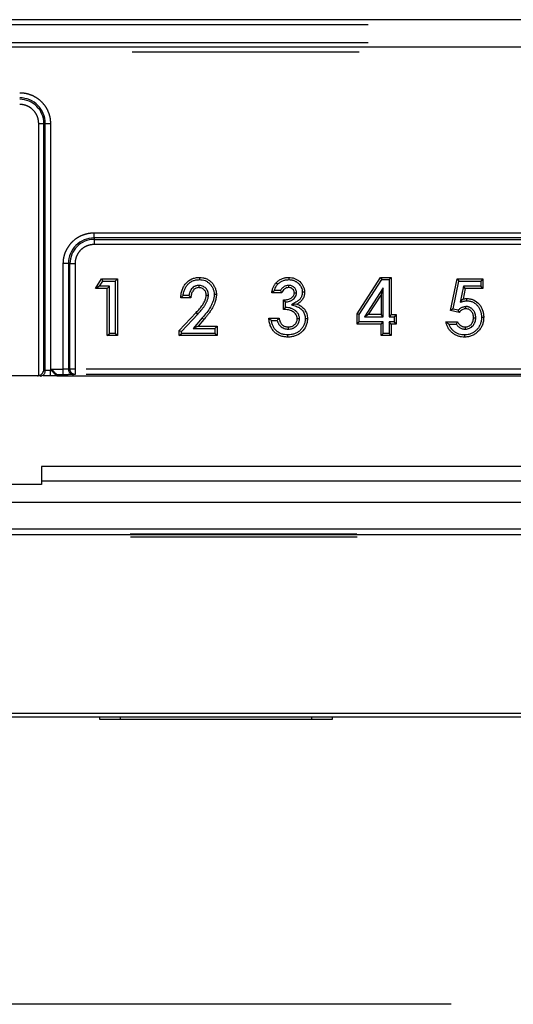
# Model space of a CAD drawing. Extents: x 89 to 295, y 55 to 285.
# Tile 17 of 27: x 198.73 to 201.5, y 164.87 to 170.38. Entities that reach past the tile are written whole.
import ezdxf

# ---------------------------------------------------------------- set-up
doc = ezdxf.new("R2010")
doc.units = 0
doc.linetypes.add('PHANTOM', pattern=[12.7, 6.35, -1.27, 1.27, -1.27, 1.27, -1.27])
doc.layers.get('0').update_dxf_attribs({"linetype": 'CONTINUOUS'})

msp = doc.modelspace()

# ---------------------------------------------------------------- linework, layer by layer
at = {"color": 7, "linetype": 'Continuous'}
for p, q in [((216.3979, 170.3837), (169.5979, 170.3837)), ((199.1586, 168.8803), (199.1926, 168.9332)), ((199.1926, 168.9332), (199.1993, 168.9209)), ((199.1926, 168.9332), (199.2807, 168.9332)), ((199.2807, 168.9332), (199.2683, 168.9209)), ((199.2807, 168.9332), (199.2807, 168.6157)), ((199.7398, 168.9414), (199.7397, 168.929)), ((200.6222, 168.7386), (200.7541, 168.9414)), ((200.6345, 168.7349), (200.7608, 168.929)), ((200.7541, 168.9414), (200.7608, 168.929)), ((200.7541, 168.9414), (200.8135, 168.9414)), ((200.7608, 168.929), (200.8012, 168.929)), ((200.8135, 168.9414), (200.8012, 168.929)), ((200.8012, 168.929), (200.8012, 168.7214)), ((200.8135, 168.9414), (200.8135, 168.7338)), ((201.1453, 168.7571), (201.1826, 168.9332)), ((201.1826, 168.9332), (201.1926, 168.9209)), ((201.1826, 168.9332), (201.3272, 168.9332)), ((201.3272, 168.9332), (201.3148, 168.9209)), ((201.3272, 168.9332), (201.3272, 168.8803)), ((199.1812, 168.8927), (199.1586, 168.8803)), ((199.2237, 168.8803), (199.1586, 168.8803)), ((199.1812, 168.8927), (199.1993, 168.9209)), ((199.236, 168.8927), (199.1812, 168.8927)), ((199.1993, 168.9209), (199.2683, 168.9209)), ((199.2237, 168.8803), (199.236, 168.8927)), ((199.2237, 168.6157), (199.2237, 168.8803)), ((199.236, 168.6281), (199.236, 168.8927)), ((199.2683, 168.9209), (199.2683, 168.6281)), ((199.7366, 168.8968), (199.7365, 168.8844)), ((200.1938, 168.8682), (200.16, 168.8682)), ((200.1695, 168.9119), (200.1785, 168.9034)), ((200.2392, 168.8968), (200.2393, 168.8844)), ((200.7689, 168.8835), (200.6635, 168.7214)), ((200.7565, 168.8419), (200.7689, 168.8835)), ((200.7689, 168.7214), (200.7689, 168.8835)), ((201.1599, 168.7664), (201.1926, 168.9209)), ((201.1926, 168.9209), (201.3148, 168.9209)), ((201.2177, 168.8927), (201.1992, 168.803)), ((201.2278, 168.8803), (201.2154, 168.8203)), ((201.3148, 168.8927), (201.2177, 168.8927)), ((201.2278, 168.8803), (201.2177, 168.8927)), ((201.3272, 168.8803), (201.2278, 168.8803)), ((201.3148, 168.9209), (201.3148, 168.8927)), ((201.3272, 168.8803), (201.3148, 168.8927)), ((199.6926, 168.8274), (199.6356, 168.8274)), ((199.6812, 168.8398), (199.6489, 168.8398)), ((199.835, 168.8462), (199.8227, 168.8461)), ((200.2022, 168.8559), (200.1452, 168.8559)), ((200.2103, 168.7623), (200.2103, 168.8152)), ((200.2103, 168.8152), (200.2226, 168.804)), ((200.2714, 168.8545), (200.2837, 168.8546)), ((200.3283, 168.8581), (200.316, 168.8582)), ((200.6862, 168.7338), (200.7565, 168.8419)), ((200.7565, 168.8419), (200.7565, 168.7338)), ((201.235, 168.8233), (201.235, 168.811)), ((200.2226, 168.7741), (200.2226, 168.804)), ((200.2859, 168.7916), (200.2553, 168.7886)), ((201.1599, 168.7664), (201.1453, 168.7571)), ((201.1932, 168.7461), (201.1453, 168.7571)), ((201.1599, 168.7664), (201.1892, 168.7597)), ((201.1932, 168.7461), (201.1892, 168.7597)), ((199.6274, 168.6446), (199.7214, 168.7447)), ((199.6398, 168.6397), (199.7305, 168.7362)), ((199.7561, 168.7147), (199.7051, 168.6563)), ((199.7654, 168.7066), (199.7323, 168.6687)), ((200.1289, 168.7134), (200.1859, 168.7134)), ((200.1425, 168.7011), (200.1758, 168.7011)), ((200.3446, 168.7104), (200.3323, 168.7104)), ((200.6345, 168.7349), (200.6222, 168.7386)), ((200.6222, 168.6809), (200.6222, 168.7386)), ((200.6345, 168.6932), (200.6345, 168.7349)), ((200.6862, 168.7338), (200.6635, 168.7214)), ((200.6635, 168.7214), (200.7689, 168.7214)), ((200.7565, 168.7338), (200.6862, 168.7338)), ((200.7689, 168.7214), (200.7565, 168.7338)), ((200.8135, 168.7338), (200.8012, 168.7214)), ((200.8012, 168.7214), (200.8297, 168.7214)), ((200.8135, 168.7338), (200.842, 168.7338)), ((200.842, 168.7338), (200.8297, 168.7214)), ((200.8297, 168.7214), (200.8297, 168.6932)), ((200.842, 168.7338), (200.842, 168.6809)), ((201.3312, 168.7181), (201.3189, 168.7181)), ((199.7323, 168.6687), (199.7051, 168.6563)), ((199.7051, 168.6563), (199.8268, 168.6563)), ((199.7323, 168.6687), (199.8391, 168.6687)), ((199.8391, 168.6687), (199.8268, 168.6563)), ((199.8268, 168.6563), (199.8268, 168.6281)), ((199.8391, 168.6687), (199.8391, 168.6157)), ((200.6222, 168.6809), (200.6345, 168.6932)), ((200.7565, 168.6809), (200.6222, 168.6809)), ((200.7689, 168.6932), (200.6345, 168.6932)), ((200.7565, 168.6809), (200.7689, 168.6932)), ((200.7565, 168.6157), (200.7565, 168.6809)), ((200.7689, 168.6281), (200.7689, 168.6932)), ((200.8135, 168.6809), (200.8012, 168.6932)), ((200.8012, 168.6932), (200.8012, 168.6281)), ((200.8297, 168.6932), (200.8012, 168.6932)), ((200.8135, 168.6809), (200.8135, 168.6157)), ((200.842, 168.6809), (200.8135, 168.6809)), ((200.842, 168.6809), (200.8297, 168.6932)), ((201.1196, 168.6931), (201.1847, 168.6931)), ((201.136, 168.6807), (201.1775, 168.6807)), ((199.2237, 168.6157), (199.236, 168.6281)), ((199.2807, 168.6157), (199.2237, 168.6157)), ((199.2683, 168.6281), (199.236, 168.6281)), ((199.2807, 168.6157), (199.2683, 168.6281)), ((199.6274, 168.6446), (199.6398, 168.6397)), ((199.6274, 168.6157), (199.6274, 168.6446)), ((199.6274, 168.6157), (199.6398, 168.6281)), ((199.8391, 168.6157), (199.6274, 168.6157)), ((199.6398, 168.6281), (199.6398, 168.6397)), ((199.8268, 168.6281), (199.6398, 168.6281)), ((199.8391, 168.6157), (199.8268, 168.6281)), ((200.2345, 168.6076), (200.2345, 168.62)), ((200.7565, 168.6157), (200.7689, 168.6281)), ((200.8135, 168.6157), (200.7565, 168.6157)), ((200.8012, 168.6281), (200.7689, 168.6281)), ((200.8135, 168.6157), (200.8012, 168.6281)), ((201.2251, 168.6076), (201.2251, 168.62)), ((198.8368, 168.3904), (197.2515, 168.3904)), ((198.833, 168.39), (197.2553, 168.39)), ((198.849, 168.39), (198.833, 168.39)), ((198.942, 168.39), (198.9064, 168.39)), ((198.942, 168.3973), (198.942, 168.3973)), ((198.942, 168.3973), (198.942, 168.39)), ((198.942, 168.39), (208.2541, 168.39)), ((208.1951, 167.883), (198.8568, 167.883)), ((198.8568, 167.783), (197.3568, 167.783)), ((198.8568, 167.803), (198.8568, 167.783)), ((208.1951, 167.683), (197.2868, 167.683)), ((197.1241, 166.503), (213.4142, 166.503)), ((196.9842, 166.483), (213.5455, 166.483)), ((199.1835, 166.4679), (199.1835, 166.483)), ((200.4835, 166.4679), (199.1835, 166.4679)), ((199.2985, 166.4679), (199.2985, 166.483)), ((200.3685, 166.4679), (200.3685, 166.483)), ((200.4835, 166.483), (200.4835, 166.4679))]:
    msp.add_line(p, q, dxfattribs=at)
at = {"color": 58, "linetype": 'PHANTOM'}
for p, q in [((213.3844, 170.3545), (196.9842, 170.3545)), ((213.3844, 170.2545), (196.9842, 170.2545)), ((197.1624, 170.2323), (208.2534, 170.2323)), ((208.2534, 170.2023), (197.1624, 170.2023)), ((198.8406, 168.3913), (198.8406, 169.803)), ((198.8406, 169.803), (198.8693, 169.803)), ((198.8693, 168.42), (198.8693, 169.803)), ((198.8777, 169.803), (198.8693, 169.803)), ((198.8777, 168.42), (198.8777, 169.803)), ((198.8777, 169.803), (198.9064, 169.803)), ((198.9064, 169.803), (198.9064, 168.42)), ((199.1505, 169.1625), (199.1505, 169.1912)), ((199.1505, 169.1912), (205.3505, 169.1912)), ((199.1505, 169.1625), (199.1505, 169.1541)), ((205.3505, 169.1625), (199.1505, 169.1625)), ((199.1505, 169.1541), (199.1505, 169.1254)), ((199.1505, 169.1541), (205.3505, 169.1541)), ((205.3505, 169.1254), (199.1505, 169.1254)), ((199.007, 169.019), (198.9783, 169.019)), ((198.9783, 168.4273), (198.9783, 169.019)), ((199.007, 169.019), (199.007, 168.428)), ((199.007, 169.019), (199.0154, 169.019)), ((199.0154, 168.4285), (199.0154, 169.019)), ((199.0154, 169.019), (199.0441, 169.019)), ((199.0441, 169.019), (199.0441, 168.4285)), ((199.7654, 168.7066), (199.7561, 168.7147)), ((198.912, 168.4273), (198.9783, 168.4273)), ((198.912, 168.42), (198.912, 168.4273)), ((198.9783, 168.3973), (198.9783, 168.4273)), ((199.0154, 168.4285), (199.007, 168.428)), ((199.0441, 168.4285), (199.0154, 168.4285)), ((205.4569, 168.4285), (199.0441, 168.4285)), ((199.0441, 168.4285), (199.0441, 168.3985)), ((198.8693, 168.42), (198.8777, 168.42)), ((198.9064, 168.42), (198.8777, 168.42)), ((198.9064, 168.39), (198.9064, 168.42)), ((198.912, 168.42), (198.9064, 168.42)), ((198.9783, 168.3973), (198.942, 168.3973)), ((199.0441, 168.3985), (199.0357, 168.398)), ((205.4569, 168.3985), (199.0441, 168.3985)), ((198.8568, 167.803), (208.1951, 167.803)), ((208.2437, 167.4888), (197.134, 167.4888)), ((197.1349, 167.5038), (208.2431, 167.5038)), ((197.1363, 167.5351), (208.2414, 167.5351)), ((208.2418, 167.5051), (197.1363, 167.5051)), ((213.8494, 164.8742), (196.7589, 164.8742))]:
    msp.add_line(p, q, dxfattribs=at)
at = {"color": 7, "linetype": 'Continuous', "flags": 128}
for points in [[(200.2397, 168.9414), (200.2397, 168.9352), (200.2397, 168.929)], [(199.7781, 168.8422), (199.7842, 168.8421), (199.7904, 168.8421)], [(201.2742, 168.7161), (201.2804, 168.7161), (201.2866, 168.7161)], [(200.2376, 168.6646), (200.2376, 168.6584), (200.2375, 168.6522)], [(201.2283, 168.6646), (201.2283, 168.6584), (201.2283, 168.6522)]]:
    msp.add_lwpolyline(points, dxfattribs=at)
at = {"color": 58, "linetype": 'PHANTOM', "flags": 128}
msp.add_lwpolyline([(199.7214, 168.7447), (199.726, 168.7405), (199.7305, 168.7362)], dxfattribs=at)
at = {"color": 58, "linetype": 'PHANTOM'}
for centre, radius, start, end in [((198.7342, 169.803), 0.1435, 0, 90), ((198.7342, 169.803), 0.1351, 0, 90), ((199.1505, 169.019), 0.1435, 90, 180), ((199.1505, 169.019), 0.1351, 90, 180), ((199.0366, 168.4276), 0.0295, 179.0938, 268.3548), ((198.8483, 168.4193), 0.0294, 271.3069, 1.2516)]:
    msp.add_arc(centre, radius, start, end, dxfattribs=at)
for points, knots in [([(198.7342, 169.9752), (198.7385, 169.9751), (198.7472, 169.9749), (198.7601, 169.9734), (198.7728, 169.971), (198.7853, 169.9676), (198.8045, 169.9608), (198.8294, 169.948), (198.8567, 169.9256), (198.8791, 169.8983), (198.8933, 169.8708), (198.9014, 169.846), (198.9056, 169.8247), (198.9061, 169.8103), (198.9064, 169.803)], [0, 0, 0, 0, 0.048282, 0.096166, 0.143927, 0.191842, 0.240186, 0.370018, 0.500048, 0.629881, 0.759911, 0.840112, 0.919714, 1, 1, 1, 1]), ([(198.8406, 169.803), (198.8405, 169.8064), (198.8403, 169.8131), (198.8388, 169.823), (198.8365, 169.8327), (198.832, 169.8459), (198.8238, 169.8619), (198.8099, 169.8788), (198.793, 169.8926), (198.7741, 169.9023), (198.7542, 169.9084), (198.7409, 169.9091), (198.7342, 169.9094)], [0, 0, 0, 0, 0.060263, 0.120026, 0.179828, 0.240208, 0.370009, 0.500131, 0.629931, 0.760053, 0.879948, 1, 1, 1, 1]), ([(198.9783, 169.019), (198.9784, 169.0234), (198.9786, 169.032), (198.9801, 169.0449), (198.9825, 169.0576), (198.9859, 169.0702), (198.9927, 169.0894), (199.0055, 169.1143), (199.0279, 169.1416), (199.0553, 169.164), (199.0827, 169.1782), (199.1076, 169.1862), (199.1289, 169.1905), (199.1433, 169.191), (199.1505, 169.1912)], [0, 0, 0, 0, 0.048282, 0.096166, 0.143927, 0.191842, 0.240186, 0.370018, 0.500048, 0.629881, 0.759911, 0.840112, 0.919714, 1, 1, 1, 1]), ([(199.1505, 169.1254), (199.1472, 169.1253), (199.1405, 169.1251), (199.1306, 169.1237), (199.1208, 169.1214), (199.1076, 169.1168), (199.0917, 169.1086), (199.0748, 169.0948), (199.0609, 169.0779), (199.0512, 169.059), (199.0452, 169.0391), (199.0445, 169.0257), (199.0441, 169.019)], [0, 0, 0, 0, 0.060263, 0.120026, 0.179828, 0.240208, 0.370009, 0.500131, 0.629931, 0.760053, 0.879948, 1, 1, 1, 1]), ([(199.007, 168.428), (199.0051, 168.4278), (199.0013, 168.4276), (198.991, 168.4274), (198.9847, 168.4273), (198.9783, 168.4273)], [0, 0, 0, 0, 0.5, 0.5, 1, 1, 1, 1]), ([(199.0441, 168.3985), (199.0366, 168.3986), (199.0292, 168.4018), (199.0186, 168.4129), (199.0155, 168.4207), (199.0154, 168.4285)], [0, 0, 0, 0, 0.5, 0.5, 1, 1, 1, 1]), ([(199.0357, 168.398), (199.0349, 168.398), (199.0332, 168.3979), (199.0296, 168.3978), (199.0252, 168.3977), (199.02, 168.3976), (199.0136, 168.3975), (199.0059, 168.3974), (198.9969, 168.3973), (198.9877, 168.3973), (198.9814, 168.3973), (198.9783, 168.3973)], [0, 0, 0, 0, 0.101222, 0.200196, 0.298575, 0.398041, 0.500223, 0.626939, 0.756595, 0.877581, 1, 1, 1, 1])]:
    msp.add_open_spline(points, degree=3, knots=knots, dxfattribs=at)
at = {"color": 7, "linetype": 'Continuous'}
for points, knots in [([(199.6356, 168.8274), (199.6358, 168.8314), (199.6363, 168.8386), (199.6377, 168.8494), (199.6398, 168.8596), (199.6436, 168.8737), (199.6506, 168.8902), (199.6669, 168.9139), (199.6905, 168.932), (199.7147, 168.9391), (199.729, 168.9412), (199.7362, 168.9413), (199.7398, 168.9414)], [0, 0, 0, 0, 0.069564, 0.125308, 0.190249, 0.250649, 0.378175, 0.500997, 0.749573, 0.874673, 0.937335, 1, 1, 1, 1]), ([(199.6489, 168.8398), (199.6492, 168.8421), (199.6495, 168.8445), (199.6505, 168.8501), (199.6511, 168.8535), (199.6526, 168.8599), (199.6535, 168.863), (199.6564, 168.8723), (199.659, 168.8783), (199.665, 168.8895), (199.6686, 168.8947), (199.6769, 168.9043), (199.6816, 168.9088), (199.689, 168.9144), (199.6915, 168.9161), (199.6969, 168.9192), (199.6997, 168.9206), (199.7055, 168.9231), (199.7084, 168.9242), (199.7143, 168.926), (199.7174, 168.9267), (199.7238, 168.9279), (199.7269, 168.9284), (199.733, 168.9289), (199.7362, 168.929), (199.7397, 168.929)], [0.079761, 0.079761, 0.079761, 0.079761, 0.125, 0.125, 0.1875, 0.1875, 0.25, 0.25, 0.375, 0.375, 0.5, 0.5, 0.625, 0.625, 0.6875, 0.6875, 0.75, 0.75, 0.8125, 0.8125, 0.875, 0.875, 0.9375, 0.9375, 0.9982045, 0.9982045, 0.9982045, 0.9982045]), ([(199.7397, 168.929), (199.7459, 168.9288), (199.7511, 168.9286), (199.7617, 168.9268), (199.767, 168.9254), (199.777, 168.9214), (199.7817, 168.9189), (199.7906, 168.9129), (199.7948, 168.9094), (199.8021, 168.9018), (199.8054, 168.8974), (199.8114, 168.888), (199.8141, 168.883), (199.8172, 168.8754), (199.8181, 168.8729), (199.8198, 168.8676), (199.8205, 168.8648), (199.8222, 168.857), (199.8225, 168.8524), (199.8227, 168.8461)], [0.002027, 0.002027, 0.002027, 0.002027, 0.125, 0.125, 0.25, 0.25, 0.375, 0.375, 0.5, 0.5, 0.625, 0.625, 0.75, 0.75, 0.8125, 0.8125, 0.875, 0.875, 0.9977487, 0.9977487, 0.9977487, 0.9977487]), ([(199.7398, 168.9414), (199.746, 168.9411), (199.7585, 168.9406), (199.7767, 168.9355), (199.7935, 168.9268), (199.8079, 168.9146), (199.8193, 168.8996), (199.8266, 168.8857), (199.8309, 168.8739), (199.8332, 168.8652), (199.8346, 168.8559), (199.8349, 168.8497), (199.835, 168.8462)], [0, 0, 0, 0, 0.124993, 0.249959, 0.374957, 0.499883, 0.624832, 0.749842, 0.811963, 0.874988, 0.929965, 1, 1, 1, 1]), ([(200.1695, 168.9119), (200.1718, 168.9142), (200.1764, 168.9188), (200.1867, 168.9269), (200.2011, 168.9348), (200.2166, 168.9394), (200.2296, 168.941), (200.2361, 168.9413), (200.2397, 168.9414)], [0, 0, 0, 0, 0.125115, 0.2502216, 0.5000204, 0.7498584, 0.8627857, 1, 1, 1, 1]), ([(200.1785, 168.9034), (200.1807, 168.9056), (200.1828, 168.9077), (200.1868, 168.9113), (200.189, 168.913), (200.1961, 168.918), (200.2008, 168.9206), (200.2088, 168.9239), (200.2114, 168.9248), (200.2167, 168.9264), (200.2196, 168.927), (200.2253, 168.9281), (200.2281, 168.9285), (200.2336, 168.9289), (200.2365, 168.929), (200.2397, 168.929)], [0.0035082, 0.0035082, 0.0035082, 0.0035082, 0.125, 0.125, 0.25, 0.25, 0.5, 0.5, 0.625, 0.625, 0.75, 0.75, 0.875, 0.875, 0.9964287, 0.9964287, 0.9964287, 0.9964287]), ([(200.2397, 168.9414), (200.2453, 168.9412), (200.2566, 168.9407), (200.273, 168.9363), (200.2883, 168.9289), (200.3061, 168.915), (200.3203, 168.8966), (200.3263, 168.878), (200.328, 168.8668), (200.3282, 168.8612), (200.3283, 168.8581)], [0, 0, 0, 0, 0.125192, 0.250364, 0.373723, 0.50062, 0.749701, 0.874769, 0.932229, 1, 1, 1, 1]), ([(200.2397, 168.929), (200.2452, 168.9289), (200.2498, 168.9287), (200.2569, 168.9275), (200.2592, 168.927), (200.264, 168.9257), (200.2664, 168.925), (200.2708, 168.9234), (200.2729, 168.9224), (200.2774, 168.9202), (200.2796, 168.919), (200.2836, 168.9166), (200.2855, 168.9153), (200.2893, 168.9123), (200.2912, 168.9107), (200.2967, 168.9056), (200.2999, 168.9021), (200.3057, 168.8942), (200.3083, 168.8901), (200.3122, 168.8816), (200.3136, 168.8772), (200.3151, 168.87), (200.3155, 168.8677), (200.3159, 168.8633), (200.3159, 168.8609), (200.316, 168.8582)], [0.0020365, 0.0020365, 0.0020365, 0.0020365, 0.125, 0.125, 0.1875, 0.1875, 0.25, 0.25, 0.3125, 0.3125, 0.375, 0.375, 0.4375, 0.4375, 0.5, 0.5, 0.625, 0.625, 0.75, 0.75, 0.875, 0.875, 0.9375, 0.9375, 0.9971873, 0.9971873, 0.9971873, 0.9971873]), ([(199.7366, 168.8968), (199.7364, 168.8967), (199.7363, 168.8967), (199.7361, 168.8967), (199.7344, 168.8967), (199.7324, 168.8966), (199.7279, 168.8961), (199.7257, 168.8957), (199.7213, 168.8946), (199.7193, 168.8939), (199.7151, 168.8922), (199.713, 168.8912), (199.7072, 168.8877), (199.7038, 168.8849), (199.6979, 168.8791), (199.6952, 168.8758), (199.6906, 168.869), (199.6885, 168.8651), (199.6863, 168.8597), (199.6856, 168.8579), (199.6843, 168.8541), (199.6837, 168.8522), (199.6827, 168.8483), (199.6823, 168.8464), (199.6817, 168.8429), (199.6814, 168.8414), (199.6812, 168.8398)], [-0.0066713, -0.0066713, -0.0066713, -0.0066713, 0, 0, 0, 0.0625, 0.0625, 0.125, 0.125, 0.1875, 0.1875, 0.25, 0.25, 0.375, 0.375, 0.5, 0.5, 0.625, 0.625, 0.6875, 0.6875, 0.75, 0.75, 0.8125, 0.8125, 0.8668365, 0.8668365, 0.8668365, 0.8668365]), ([(199.7365, 168.8844), (199.7332, 168.8842), (199.7265, 168.8837), (199.714, 168.8784), (199.702, 168.8662), (199.6956, 168.8508), (199.6932, 168.8377), (199.6928, 168.831), (199.6926, 168.8274)], [0, 0, 0, 0, 0.1252019, 0.2503371, 0.4994071, 0.7491959, 0.8647985, 1, 1, 1, 1]), ([(199.7781, 168.8422), (199.7779, 168.8449), (199.7777, 168.8505), (199.7748, 168.8612), (199.7673, 168.8732), (199.7556, 168.8812), (199.7448, 168.884), (199.7393, 168.8843), (199.7365, 168.8844)], [0, 0, 0, 0, 0.125392, 0.250701, 0.5, 0.749286, 0.874625, 1, 1, 1, 1]), ([(199.7904, 168.8421), (199.7904, 168.8423), (199.7904, 168.8425), (199.7904, 168.8426), (199.7903, 168.8454), (199.7902, 168.8486), (199.7891, 168.8559), (199.7881, 168.8595), (199.7856, 168.8661), (199.784, 168.8694), (199.7801, 168.8756), (199.7778, 168.8784), (199.7703, 168.8861), (199.7642, 168.8903), (199.7538, 168.8944), (199.7502, 168.8954), (199.7431, 168.8965), (199.7399, 168.8966), (199.7371, 168.8967), (199.737, 168.8967), (199.7368, 168.8967), (199.7366, 168.8968)], [-0.007989, -0.007989, -0.007989, -0.007989, 0, 0, 0, 0.125, 0.125, 0.25, 0.25, 0.375, 0.375, 0.5, 0.5, 0.75, 0.75, 0.875, 0.875, 1, 1, 1, 1.007882, 1.007882, 1.007882, 1.007882]), ([(200.1452, 168.8559), (200.1458, 168.8596), (200.1469, 168.8667), (200.1494, 168.8768), (200.1525, 168.8854), (200.156, 168.893), (200.1597, 168.8995), (200.1643, 168.9059), (200.1677, 168.9098), (200.1695, 168.9119)], [0, 0, 0, 0, 0.181994, 0.348249, 0.49993, 0.624583, 0.75001, 0.864263, 1, 1, 1, 1]), ([(200.1452, 168.8559), (200.1475, 168.858), (200.1523, 168.8621), (200.1574, 168.8662), (200.16, 168.8682)], [0, 0, 0, 0, 0.500003, 1, 1, 1, 1]), ([(200.16, 168.8682), (200.1606, 168.8705), (200.1612, 168.8727), (200.1626, 168.877), (200.1633, 168.8791), (200.166, 168.8853), (200.168, 168.8893), (200.1716, 168.8949), (200.1728, 168.8967), (200.1754, 168.8999), (200.1768, 168.9015), (200.1785, 168.9034)], [0.2522114, 0.2522114, 0.2522114, 0.2522114, 0.375, 0.375, 0.5, 0.5, 0.75, 0.75, 0.875, 0.875, 0.9956134, 0.9956134, 0.9956134, 0.9956134]), ([(200.2392, 168.8968), (200.2391, 168.8967), (200.2389, 168.8967), (200.2387, 168.8967), (200.2366, 168.8966), (200.2341, 168.8965), (200.2283, 168.8956), (200.2255, 168.8949), (200.2176, 168.8921), (200.2127, 168.8893), (200.2064, 168.8844), (200.2043, 168.8826), (200.2005, 168.8785), (200.1988, 168.8763), (200.1961, 168.8724), (200.1949, 168.8704), (200.1938, 168.8682)], [-0.010752, -0.010752, -0.010752, -0.010752, 0, 0, 0, 0.125, 0.125, 0.25, 0.25, 0.5, 0.5, 0.625, 0.625, 0.75, 0.75, 0.8537917, 0.8537917, 0.8537917, 0.8537917]), ([(200.2022, 168.8559), (200.2005, 168.8582), (200.1976, 168.8623), (200.195, 168.8664), (200.1938, 168.8682)], [0, 0, 0, 0, 0.55383, 1, 1, 1, 1]), ([(200.2393, 168.8844), (200.2372, 168.8843), (200.233, 168.8841), (200.2249, 168.882), (200.2157, 168.8768), (200.2084, 168.8691), (200.2042, 168.8618), (200.2028, 168.8579), (200.2022, 168.8559)], [0, 0, 0, 0, 0.125205, 0.25041, 0.50001, 0.749586, 0.874781, 1, 1, 1, 1]), ([(200.2837, 168.8546), (200.2837, 168.8548), (200.2837, 168.855), (200.2837, 168.8552), (200.2836, 168.8572), (200.2835, 168.8597), (200.2825, 168.8656), (200.2816, 168.8686), (200.278, 168.877), (200.2744, 168.8816), (200.266, 168.8893), (200.2608, 168.8925), (200.2526, 168.8952), (200.2498, 168.8959), (200.2442, 168.8966), (200.2418, 168.8967), (200.2398, 168.8967), (200.2396, 168.8967), (200.2394, 168.8967), (200.2392, 168.8968)], [-0.011673, -0.011673, -0.011673, -0.011673, 0, 0, 0, 0.125, 0.125, 0.25, 0.25, 0.5, 0.5, 0.75, 0.75, 0.875, 0.875, 1, 1, 1, 1.010924, 1.010924, 1.010924, 1.010924]), ([(200.2714, 168.8545), (200.2712, 168.8566), (200.271, 168.8606), (200.2687, 168.8686), (200.2625, 168.877), (200.2517, 168.8836), (200.2434, 168.8841), (200.2393, 168.8844)], [0, 0, 0, 0, 0.125454, 0.25088, 0.500374, 0.749875, 1, 1, 1, 1]), ([(199.6356, 168.8274), (199.6381, 168.8298), (199.6425, 168.834), (199.647, 168.838), (199.6489, 168.8398)], [0, 0, 0, 0, 0.577041, 1, 1, 1, 1]), ([(199.6926, 168.8274), (199.6905, 168.8296), (199.6866, 168.8337), (199.6829, 168.8379), (199.6812, 168.8398)], [0, 0, 0, 0, 0.5386, 1, 1, 1, 1]), ([(199.7214, 168.7447), (199.728, 168.7517), (199.741, 168.7658), (199.7579, 168.7868), (199.7695, 168.8068), (199.7753, 168.8222), (199.7776, 168.8335), (199.7779, 168.8393), (199.7781, 168.8422)], [0, 0, 0, 0, 0.250086, 0.500104, 0.699937, 0.849954, 0.92496, 1, 1, 1, 1]), ([(199.7305, 168.7362), (199.7305, 168.7362), (199.7305, 168.7362), (199.7305, 168.7362), (199.7371, 168.7433), (199.7437, 168.7504), (199.7534, 168.7618), (199.7566, 168.7658), (199.7626, 168.7735), (199.7657, 168.7776), (199.7716, 168.7861), (199.7743, 168.7905), (199.7794, 168.7999), (199.7816, 168.8047), (199.7855, 168.8145), (199.7872, 168.8196), (199.7891, 168.8279), (199.7896, 168.8309), (199.7901, 168.8365), (199.7903, 168.8392), (199.7904, 168.8416), (199.7904, 168.8417), (199.7904, 168.8419), (199.7904, 168.8421)], [-0.000199, -0.000199, -0.000199, -0.000199, 0, 0, 0, 0.25, 0.25, 0.375, 0.375, 0.5, 0.5, 0.625, 0.625, 0.75, 0.75, 0.875, 0.875, 0.9375, 0.9375, 1, 1, 1, 1.0046, 1.0046, 1.0046, 1.0046]), ([(199.8227, 168.8461), (199.8226, 168.8429), (199.8225, 168.8401), (199.822, 168.8344), (199.8216, 168.8313), (199.8207, 168.8254), (199.8201, 168.8225), (199.8186, 168.8165), (199.8178, 168.8136), (199.816, 168.8077), (199.815, 168.8048), (199.8128, 168.799), (199.8116, 168.796), (199.808, 168.7875), (199.8052, 168.782), (199.796, 168.7657), (199.7887, 168.7551), (199.7731, 168.7346), (199.7647, 168.7247), (199.7561, 168.7147)], [0.0021482, 0.0021482, 0.0021482, 0.0021482, 0.0625, 0.0625, 0.125, 0.125, 0.1875, 0.1875, 0.25, 0.25, 0.3125, 0.3125, 0.375, 0.375, 0.5, 0.5, 0.75, 0.75, 1, 1, 1, 1]), ([(199.835, 168.8462), (199.8349, 168.8422), (199.8346, 168.8346), (199.833, 168.8234), (199.8304, 168.8125), (199.8248, 168.7944), (199.8158, 168.7747), (199.8027, 168.7538), (199.7915, 168.7381), (199.7788, 168.7222), (199.7701, 168.7121), (199.7654, 168.7066)], [0, 0, 0, 0, 0.074663, 0.142859, 0.21225, 0.285761, 0.499852, 0.617732, 0.74992, 0.863226, 1, 1, 1, 1]), ([(200.2103, 168.8152), (200.217, 168.8158), (200.2303, 168.817), (200.2498, 168.8221), (200.263, 168.8323), (200.2688, 168.8421), (200.271, 168.8485), (200.2713, 168.8525), (200.2714, 168.8545)], [0, 0, 0, 0, 0.250713, 0.500696, 0.749445, 0.849579, 0.924849, 1, 1, 1, 1]), ([(200.2226, 168.804), (200.2258, 168.8043), (200.2291, 168.8048), (200.236, 168.806), (200.2397, 168.8068), (200.2453, 168.8084), (200.2472, 168.809), (200.2511, 168.8105), (200.2531, 168.8114), (200.2568, 168.8133), (200.2585, 168.8143), (200.262, 168.8165), (200.2638, 168.8177), (200.2689, 168.8218), (200.272, 168.8249), (200.2773, 168.832), (200.2796, 168.8362), (200.282, 168.8425), (200.2827, 168.8448), (200.2836, 168.8501), (200.2836, 168.8524), (200.2837, 168.854), (200.2837, 168.8542), (200.2837, 168.8544), (200.2837, 168.8546)], [0.1369409, 0.1369409, 0.1369409, 0.1369409, 0.25, 0.25, 0.375, 0.375, 0.4375, 0.4375, 0.5, 0.5, 0.5625, 0.5625, 0.625, 0.625, 0.75, 0.75, 0.875, 0.875, 0.9375, 0.9375, 1, 1, 1, 1.0072908, 1.0072908, 1.0072908, 1.0072908]), ([(200.316, 168.8582), (200.3159, 168.8549), (200.3157, 168.8519), (200.315, 168.8466), (200.3144, 168.8438), (200.3128, 168.8382), (200.3118, 168.8355), (200.3095, 168.8304), (200.3081, 168.8279), (200.3049, 168.823), (200.3032, 168.8207), (200.2994, 168.8165), (200.2973, 168.8144), (200.2928, 168.8106), (200.2905, 168.8088), (200.2856, 168.8056), (200.2829, 168.8041), (200.2798, 168.8024), (200.2717, 168.7978), (200.2635, 168.7932), (200.2553, 168.7886)], [0.004569, 0.004569, 0.004569, 0.004569, 0.125, 0.125, 0.25, 0.25, 0.375, 0.375, 0.5, 0.5, 0.625, 0.625, 0.75, 0.75, 0.875, 0.875, 1, 1, 1, 1.337268, 1.337268, 1.337268, 1.337268]), ([(200.3283, 168.8581), (200.3282, 168.8547), (200.3279, 168.8477), (200.325, 168.8341), (200.3177, 168.8181), (200.306, 168.8051), (200.2949, 168.7967), (200.2889, 168.7933), (200.2859, 168.7916)], [0, 0, 0, 0, 0.125174, 0.250348, 0.499959, 0.749651, 0.874806, 1, 1, 1, 1]), ([(201.2154, 168.8203), (201.2186, 168.8211), (201.225, 168.8229), (201.2317, 168.8232), (201.235, 168.8233)], [0, 0, 0, 0, 0.500053, 1, 1, 1, 1]), ([(201.235, 168.8233), (201.2383, 168.8233), (201.245, 168.8231), (201.2582, 168.8212), (201.2805, 168.8144), (201.3022, 168.7976), (201.3178, 168.776), (201.3258, 168.7576), (201.3305, 168.7381), (201.331, 168.7247), (201.3312, 168.7181)], [0, 0, 0, 0, 0.062662, 0.12532, 0.250428, 0.499253, 0.623989, 0.74954, 0.874748, 1, 1, 1, 1]), ([(200.2103, 168.7623), (200.2126, 168.7645), (200.2167, 168.7685), (200.2208, 168.7724), (200.2226, 168.7741)], [0, 0, 0, 0, 0.553125, 1, 1, 1, 1]), ([(200.2876, 168.711), (200.2875, 168.7134), (200.2873, 168.7183), (200.2846, 168.7279), (200.2789, 168.7374), (200.2699, 168.7458), (200.2573, 168.7541), (200.237, 168.7608), (200.2199, 168.7618), (200.2103, 168.7623)], [0, 0, 0, 0, 0.071528, 0.143081, 0.285613, 0.388434, 0.500205, 0.72204, 1, 1, 1, 1]), ([(200.3, 168.7111), (200.3, 168.7112), (200.3, 168.7113), (200.3, 168.7114), (200.2999, 168.7134), (200.2998, 168.7164), (200.2989, 168.7221), (200.2983, 168.7248), (200.2966, 168.7301), (200.2955, 168.7327), (200.2929, 168.7378), (200.2914, 168.7402), (200.2883, 168.7445), (200.2865, 168.7467), (200.2836, 168.7497), (200.2827, 168.7506), (200.2808, 168.7523), (200.28, 168.753), (200.2771, 168.7555), (200.2749, 168.7572), (200.2705, 168.7601), (200.2685, 168.7613), (200.264, 168.7638), (200.2616, 168.7649), (200.2569, 168.7669), (200.2547, 168.7677), (200.2478, 168.77), (200.2429, 168.7712), (200.2335, 168.7729), (200.229, 168.7735), (200.2238, 168.774), (200.2232, 168.7741), (200.2226, 168.7741)], [-0.0030715, -0.0030715, -0.0030715, -0.0030715, 0, 0, 0, 0.0625, 0.0625, 0.125, 0.125, 0.1875, 0.1875, 0.25, 0.25, 0.3125, 0.3125, 0.34375, 0.34375, 0.375, 0.375, 0.4375, 0.4375, 0.5, 0.5, 0.5625, 0.5625, 0.625, 0.625, 0.75, 0.75, 0.875, 0.875, 0.8900787, 0.8900787, 0.8900787, 0.8900787]), ([(200.2553, 168.7886), (200.2642, 168.7857), (200.2731, 168.7828), (200.282, 168.7799), (200.2863, 168.7785), (200.2894, 168.7773), (200.2948, 168.7747), (200.2966, 168.7738), (200.2998, 168.7719), (200.3014, 168.7709), (200.3093, 168.7654), (200.3147, 168.7601), (200.3213, 168.7509), (200.3234, 168.7474), (200.3266, 168.7408), (200.3281, 168.7371), (200.3302, 168.7299), (200.331, 168.7261), (200.332, 168.7185), (200.3322, 168.7148), (200.3323, 168.7104)], [-0.257022, -0.257022, -0.257022, -0.257022, 0, 0, 0, 0.125, 0.125, 0.1875, 0.1875, 0.25, 0.25, 0.5, 0.5, 0.625, 0.625, 0.75, 0.75, 0.875, 0.875, 0.996954, 0.996954, 0.996954, 0.996954]), ([(200.2859, 168.7916), (200.2893, 168.7904), (200.2959, 168.788), (200.3051, 168.7833), (200.3138, 168.7775), (200.322, 168.7702), (200.3327, 168.7573), (200.3404, 168.7415), (200.3442, 168.7239), (200.3445, 168.7149), (200.3446, 168.7104)], [0, 0, 0, 0, 0.100995, 0.195903, 0.285942, 0.394019, 0.500412, 0.749755, 0.874855, 1, 1, 1, 1]), ([(201.1892, 168.7597), (201.1911, 168.7614), (201.1948, 168.7649), (201.2009, 168.7693), (201.2069, 168.7729), (201.2129, 168.7755), (201.2184, 168.7773), (201.2244, 168.7784), (201.2284, 168.7786), (201.2305, 168.7787)], [0, 0, 0, 0, 0.166011, 0.3268359, 0.4841787, 0.6133979, 0.7436089, 0.8595336, 1, 1, 1, 1]), ([(201.2307, 168.7664), (201.2287, 168.7662), (201.2251, 168.766), (201.2179, 168.7644), (201.2097, 168.7605), (201.2008, 168.7541), (201.1957, 168.7487), (201.1932, 168.7461)], [0, 0, 0, 0, 0.1333847, 0.250018, 0.4997555, 0.7498117, 1, 1, 1, 1]), ([(201.1992, 168.803), (201.2057, 168.8048), (201.2122, 168.8066), (201.2187, 168.8084), (201.2219, 168.8093), (201.2242, 168.8099), (201.2284, 168.8105), (201.2298, 168.8107), (201.2322, 168.8109), (201.2335, 168.811), (201.235, 168.811)], [-1.001701, -1.001701, -1.001701, -1.001701, 0, 0, 0, 0.5, 0.5, 0.75, 0.75, 0.985238, 0.985238, 0.985238, 0.985238]), ([(201.2866, 168.7161), (201.2866, 168.7162), (201.2866, 168.7163), (201.2866, 168.7164), (201.2865, 168.7194), (201.2864, 168.7233), (201.2854, 168.7308), (201.2846, 168.7345), (201.2823, 168.7417), (201.2808, 168.7453), (201.2781, 168.7505), (201.2771, 168.7522), (201.2748, 168.7555), (201.2736, 168.7571), (201.2711, 168.76), (201.2699, 168.7614), (201.2672, 168.7641), (201.2658, 168.7655), (201.2626, 168.768), (201.261, 168.7693), (201.2577, 168.7714), (201.2561, 168.7723), (201.2524, 168.7742), (201.2503, 168.7751), (201.2464, 168.7765), (201.2444, 168.777), (201.2408, 168.7778), (201.2388, 168.7782), (201.2344, 168.7787), (201.2324, 168.7787), (201.2309, 168.7787), (201.2308, 168.7787), (201.2307, 168.7787), (201.2305, 168.7787)], [-0.003068, -0.003068, -0.003068, -0.003068, 0, 0, 0, 0.125, 0.125, 0.25, 0.25, 0.375, 0.375, 0.4375, 0.4375, 0.5, 0.5, 0.5625, 0.5625, 0.625, 0.625, 0.6875, 0.6875, 0.75, 0.75, 0.8125, 0.8125, 0.875, 0.875, 0.9375, 0.9375, 1, 1, 1, 1.004527, 1.004527, 1.004527, 1.004527]), ([(201.2742, 168.7161), (201.2742, 168.7192), (201.274, 168.7254), (201.2719, 168.7345), (201.2684, 168.7431), (201.2635, 168.7504), (201.2579, 168.7562), (201.2511, 168.7613), (201.2419, 168.7655), (201.2345, 168.7661), (201.2307, 168.7664)], [0, 0, 0, 0, 0.125164, 0.250286, 0.375988, 0.500421, 0.601605, 0.700591, 0.845533, 1, 1, 1, 1]), ([(201.235, 168.811), (201.2382, 168.8109), (201.2412, 168.8108), (201.2467, 168.8104), (201.2496, 168.81), (201.2582, 168.8083), (201.2637, 168.8066), (201.274, 168.802), (201.279, 168.799), (201.2882, 168.7921), (201.2924, 168.7881), (201.3002, 168.7792), (201.3036, 168.7745), (201.3094, 168.7644), (201.3117, 168.7592), (201.3154, 168.7479), (201.3168, 168.7421), (201.3185, 168.7304), (201.3187, 168.7247), (201.3189, 168.7181)], [0.0018666, 0.0018666, 0.0018666, 0.0018666, 0.0625, 0.0625, 0.125, 0.125, 0.25, 0.25, 0.375, 0.375, 0.5, 0.5, 0.625, 0.625, 0.75, 0.75, 0.875, 0.875, 0.9980088, 0.9980088, 0.9980088, 0.9980088]), ([(200.2345, 168.6076), (200.2307, 168.6077), (200.2237, 168.608), (200.2099, 168.6095), (200.1933, 168.6139), (200.1745, 168.6234), (200.1584, 168.6369), (200.1455, 168.6534), (200.1379, 168.6691), (200.1336, 168.6825), (200.1304, 168.696), (200.1295, 168.7065), (200.1289, 168.7134)], [0, 0, 0, 0, 0.0691362, 0.1250955, 0.2500635, 0.3751537, 0.4998959, 0.6240147, 0.7498043, 0.8114067, 0.874939, 1, 1, 1, 1]), ([(200.1289, 168.7134), (200.1314, 168.7111), (200.1358, 168.707), (200.1405, 168.7029), (200.1425, 168.7011)], [0, 0, 0, 0, 0.565365, 1, 1, 1, 1]), ([(200.2345, 168.62), (200.2276, 168.6201), (200.2218, 168.6204), (200.2096, 168.6224), (200.2036, 168.624), (200.1923, 168.6283), (200.1867, 168.6311), (200.1768, 168.6376), (200.172, 168.6416), (200.1636, 168.6503), (200.1598, 168.6552), (200.1534, 168.6655), (200.1507, 168.6711), (200.1464, 168.6827), (200.1447, 168.6889), (200.1431, 168.6971), (200.1428, 168.6991), (200.1425, 168.7011)], [0.0015198, 0.0015198, 0.0015198, 0.0015198, 0.125, 0.125, 0.25, 0.25, 0.375, 0.375, 0.5, 0.5, 0.625, 0.625, 0.75, 0.75, 0.875, 0.875, 0.9155392, 0.9155392, 0.9155392, 0.9155392]), ([(200.1859, 168.7134), (200.184, 168.7112), (200.1805, 168.7071), (200.1773, 168.7029), (200.1758, 168.7011)], [0, 0, 0, 0, 0.554284, 1, 1, 1, 1]), ([(200.1758, 168.7011), (200.1759, 168.701), (200.1759, 168.7008), (200.1769, 168.697), (200.1782, 168.6932), (200.1804, 168.688), (200.1812, 168.6863), (200.183, 168.6827), (200.1841, 168.6808), (200.1875, 168.6755), (200.1901, 168.6724), (200.196, 168.6664), (200.1994, 168.6638), (200.2064, 168.6594), (200.2102, 168.6575), (200.218, 168.6547), (200.222, 168.6537), (200.2301, 168.6525), (200.2338, 168.6524), (200.2371, 168.6523), (200.2372, 168.6523), (200.2374, 168.6523), (200.2375, 168.6522)], [0.1204754, 0.1204754, 0.1204754, 0.1204754, 0.125, 0.125, 0.25, 0.25, 0.3125, 0.3125, 0.375, 0.375, 0.5, 0.5, 0.625, 0.625, 0.75, 0.75, 0.875, 0.875, 1, 1, 1, 1.0046891, 1.0046891, 1.0046891, 1.0046891]), ([(200.1859, 168.7134), (200.1865, 168.7102), (200.1876, 168.7037), (200.1919, 168.6914), (200.2006, 168.6771), (200.215, 168.6682), (200.2278, 168.665), (200.2344, 168.6647), (200.2376, 168.6646)], [0, 0, 0, 0, 0.125403, 0.250737, 0.49993, 0.74918, 0.874576, 1, 1, 1, 1]), ([(200.3323, 168.7104), (200.3321, 168.7036), (200.3317, 168.6976), (200.33, 168.689), (200.3292, 168.686), (200.3273, 168.68), (200.3263, 168.6772), (200.3239, 168.6717), (200.3224, 168.6689), (200.3193, 168.6635), (200.3177, 168.6611), (200.3141, 168.6562), (200.3121, 168.6538), (200.3078, 168.6491), (200.3056, 168.6468), (200.2988, 168.6406), (200.2939, 168.6369), (200.2832, 168.6305), (200.2777, 168.6279), (200.266, 168.6238), (200.2598, 168.6223), (200.2474, 168.6204), (200.2415, 168.6201), (200.2345, 168.62)], [0.0019603, 0.0019603, 0.0019603, 0.0019603, 0.125, 0.125, 0.1875, 0.1875, 0.25, 0.25, 0.3125, 0.3125, 0.375, 0.375, 0.4375, 0.4375, 0.5, 0.5, 0.625, 0.625, 0.75, 0.75, 0.875, 0.875, 0.9984911, 0.9984911, 0.9984911, 0.9984911]), ([(200.3446, 168.7104), (200.3445, 168.7064), (200.3442, 168.6994), (200.3423, 168.6855), (200.3349, 168.6625), (200.3177, 168.6394), (200.2953, 168.6224), (200.2794, 168.615), (200.2659, 168.6111), (200.256, 168.609), (200.2454, 168.6079), (200.2384, 168.6077), (200.2345, 168.6076)], [0, 0, 0, 0, 0.070528, 0.125238, 0.250323, 0.499215, 0.624211, 0.749475, 0.811072, 0.874754, 0.93019, 1, 1, 1, 1]), ([(200.2375, 168.6522), (200.2376, 168.6522), (200.2377, 168.6522), (200.2379, 168.6523), (200.241, 168.6523), (200.2452, 168.6525), (200.2529, 168.6537), (200.2567, 168.6547), (200.2622, 168.6566), (200.2641, 168.6573), (200.2678, 168.659), (200.2697, 168.66), (200.2748, 168.6632), (200.2779, 168.6655), (200.2822, 168.6693), (200.2836, 168.6707), (200.2865, 168.6738), (200.2878, 168.6755), (200.2901, 168.6785), (200.2911, 168.68), (200.2928, 168.6828), (200.2934, 168.6838), (200.2943, 168.6857), (200.2947, 168.6866), (200.2959, 168.6892), (200.2966, 168.691), (200.298, 168.6952), (200.2985, 168.6973), (200.2992, 168.7009), (200.2995, 168.7029), (200.2999, 168.7073), (200.3, 168.7092), (200.3, 168.7108), (200.3, 168.7109), (200.3, 168.711), (200.3, 168.7111)], [-0.004954, -0.004954, -0.004954, -0.004954, 0, 0, 0, 0.125, 0.125, 0.25, 0.25, 0.3125, 0.3125, 0.375, 0.375, 0.5, 0.5, 0.5625, 0.5625, 0.625, 0.625, 0.6875, 0.6875, 0.71875, 0.71875, 0.75, 0.75, 0.8125, 0.8125, 0.875, 0.875, 0.9375, 0.9375, 1, 1, 1, 1.003968, 1.003968, 1.003968, 1.003968]), ([(200.2376, 168.6646), (200.2408, 168.6647), (200.2472, 168.6649), (200.2563, 168.6673), (200.265, 168.6713), (200.2751, 168.6788), (200.2855, 168.6917), (200.2869, 168.7045), (200.2876, 168.711)], [0, 0, 0, 0, 0.12543, 0.250843, 0.372142, 0.501514, 0.747067, 1, 1, 1, 1]), ([(201.3189, 168.7181), (201.3187, 168.7111), (201.3184, 168.705), (201.3163, 168.6927), (201.3146, 168.6864), (201.3102, 168.6748), (201.3073, 168.6691), (201.3006, 168.6585), (201.2967, 168.6536), (201.2878, 168.6443), (201.2831, 168.64), (201.2729, 168.6327), (201.2676, 168.6297), (201.256, 168.6248), (201.25, 168.6229), (201.238, 168.6205), (201.2321, 168.6202), (201.2251, 168.62)], [0.001867, 0.001867, 0.001867, 0.001867, 0.125, 0.125, 0.25, 0.25, 0.375, 0.375, 0.5, 0.5, 0.625, 0.625, 0.75, 0.75, 0.875, 0.875, 0.9980703, 0.9980703, 0.9980703, 0.9980703]), ([(201.3312, 168.7181), (201.3309, 168.711), (201.3303, 168.6967), (201.3246, 168.6761), (201.3151, 168.6569), (201.3016, 168.64), (201.2855, 168.6257), (201.2699, 168.6169), (201.2567, 168.612), (201.2467, 168.6094), (201.2362, 168.608), (201.2291, 168.6078), (201.2251, 168.6076)], [0, 0, 0, 0, 0.1250276, 0.2499977, 0.3732686, 0.4999393, 0.6278146, 0.7498058, 0.8127031, 0.8749195, 0.930208, 1, 1, 1, 1]), ([(201.2283, 168.6522), (201.2285, 168.6522), (201.2286, 168.6523), (201.2288, 168.6523), (201.232, 168.6524), (201.2362, 168.6526), (201.2447, 168.6544), (201.2485, 168.6557), (201.2541, 168.6584), (201.2561, 168.6594), (201.2596, 168.6617), (201.2612, 168.6628), (201.2659, 168.6665), (201.2689, 168.6694), (201.2728, 168.674), (201.274, 168.6756), (201.2763, 168.6788), (201.2773, 168.6804), (201.2793, 168.6838), (201.2803, 168.6859), (201.282, 168.6897), (201.2826, 168.6915), (201.2844, 168.697), (201.2853, 168.7008), (201.2864, 168.7086), (201.2865, 168.7128), (201.2866, 168.7159), (201.2866, 168.716), (201.2866, 168.7161), (201.2866, 168.7161)], [-0.006126, -0.006126, -0.006126, -0.006126, 0, 0, 0, 0.125, 0.125, 0.25, 0.25, 0.3125, 0.3125, 0.375, 0.375, 0.5, 0.5, 0.5625, 0.5625, 0.625, 0.625, 0.6875, 0.6875, 0.75, 0.75, 0.875, 0.875, 1, 1, 1, 1.002969, 1.002969, 1.002969, 1.002969]), ([(201.2283, 168.6646), (201.2315, 168.6648), (201.238, 168.6651), (201.2502, 168.6694), (201.2631, 168.6796), (201.2715, 168.6949), (201.274, 168.7076), (201.2742, 168.714), (201.2742, 168.7161)], [0, 0, 0, 0, 0.1253638, 0.2506511, 0.4999453, 0.7493325, 0.9163342, 1, 1, 1, 1]), ([(201.1196, 168.6931), (201.1226, 168.6907), (201.1279, 168.6866), (201.1336, 168.6825), (201.136, 168.6807)], [0, 0, 0, 0, 0.576931, 1, 1, 1, 1]), ([(201.2251, 168.6076), (201.2189, 168.6078), (201.2066, 168.6083), (201.1886, 168.6127), (201.1715, 168.62), (201.1561, 168.6304), (201.1428, 168.6432), (201.1322, 168.6585), (201.1243, 168.6752), (201.1211, 168.6871), (201.1196, 168.6931)], [0, 0, 0, 0, 0.125042, 0.250018, 0.374747, 0.499951, 0.625684, 0.749937, 0.874956, 1, 1, 1, 1]), ([(201.2251, 168.62), (201.219, 168.6201), (201.2137, 168.6203), (201.203, 168.6219), (201.1979, 168.6231), (201.1874, 168.6266), (201.1825, 168.6287), (201.173, 168.6339), (201.1684, 168.637), (201.1601, 168.6437), (201.1562, 168.6475), (201.1491, 168.6558), (201.146, 168.6601), (201.1407, 168.6695), (201.1383, 168.6746), (201.1362, 168.6801), (201.1361, 168.6804), (201.136, 168.6807)], [0.0022366, 0.0022366, 0.0022366, 0.0022366, 0.125, 0.125, 0.25, 0.25, 0.375, 0.375, 0.5, 0.5, 0.625, 0.625, 0.75, 0.75, 0.875, 0.875, 0.8831575, 0.8831575, 0.8831575, 0.8831575]), ([(201.1847, 168.6931), (201.1833, 168.6908), (201.1808, 168.6867), (201.1785, 168.6826), (201.1775, 168.6807)], [0, 0, 0, 0, 0.560872, 1, 1, 1, 1]), ([(201.1775, 168.6807), (201.1775, 168.6807), (201.1775, 168.6806), (201.1791, 168.6781), (201.1808, 168.6758), (201.1863, 168.6692), (201.1904, 168.6654), (201.1979, 168.6604), (201.2005, 168.6589), (201.2057, 168.6566), (201.2083, 168.6555), (201.214, 168.6538), (201.2169, 168.6532), (201.2229, 168.6524), (201.2256, 168.6523), (201.2279, 168.6523), (201.228, 168.6523), (201.2282, 168.6522), (201.2283, 168.6522)], [0.1218445, 0.1218445, 0.1218445, 0.1218445, 0.125, 0.125, 0.25, 0.25, 0.5, 0.5, 0.625, 0.625, 0.75, 0.75, 0.875, 0.875, 1, 1, 1, 1.0085053, 1.0085053, 1.0085053, 1.0085053]), ([(201.1847, 168.6931), (201.1859, 168.6909), (201.1881, 168.6868), (201.1935, 168.6794), (201.2002, 168.6733), (201.2082, 168.6688), (201.2144, 168.6664), (201.2212, 168.665), (201.2258, 168.6647), (201.2283, 168.6646)], [0, 0, 0, 0, 0.138363, 0.250085, 0.499716, 0.621669, 0.749962, 0.860932, 1, 1, 1, 1]), ([(198.942, 168.3973), (198.9419, 168.3974), (198.9417, 168.3976), (198.9406, 168.3988), (198.9388, 168.4006), (198.9362, 168.4031), (198.9328, 168.4065), (198.9284, 168.4109), (198.9235, 168.4159), (198.9179, 168.4215), (198.9142, 168.4251), (198.912, 168.4273)], [0, 0, 0, 0, 0.078765, 0.161365, 0.249352, 0.344015, 0.446389, 0.574381, 0.724215, 0.838297, 1, 1, 1, 1]), ([(198.8406, 168.3913), (198.8421, 168.3918), (198.8453, 168.3929), (198.8498, 168.3953), (198.8544, 168.3984), (198.8595, 168.4029), (198.8654, 168.4102), (198.8678, 168.4163), (198.8693, 168.42)], [0, 0, 0, 0, 0.099511, 0.208322, 0.327649, 0.458417, 0.679563, 1, 1, 1, 1]), ([(198.9064, 168.39), (198.9001, 168.39), (198.8874, 168.39), (198.8735, 168.39), (198.8678, 168.39), (198.8665, 168.39)], [0, 0, 0, 0, 0.430484, 0.863645, 1, 1, 1, 1]), ([(198.942, 168.39), (198.942, 168.39), (198.9418, 168.3902), (198.9407, 168.3913), (198.9389, 168.393), (198.9364, 168.3956), (198.933, 168.399), (198.9286, 168.4034), (198.9236, 168.4084), (198.9179, 168.414), (198.9142, 168.4178), (198.912, 168.42)], [0, 0, 0, 0, 0.078905, 0.161456, 0.249272, 0.343701, 0.445831, 0.573909, 0.723985, 0.838145, 1, 1, 1, 1]), ([(198.8568, 167.883), (198.8568, 167.883), (198.8568, 167.8744), (198.8568, 167.8448), (198.8568, 167.824), (198.8568, 167.803)], [0, 0, 0, 0, 0.5, 0.5, 1, 1, 1, 1])]:
    msp.add_open_spline(points, degree=3, knots=knots, dxfattribs=at)
for points in [[(201.2154, 168.8203), (201.21, 168.8145), (201.2046, 168.8088), (201.1992, 168.803)], [(201.2307, 168.7664), (201.2306, 168.7705), (201.2306, 168.7746), (201.2305, 168.7787)], [(200.2876, 168.711), (200.2918, 168.711), (200.2959, 168.711), (200.3, 168.7111)], [(198.833, 168.39), (198.8343, 168.39), (198.8356, 168.3901), (198.8368, 168.3904)], [(198.8406, 168.3913), (198.8393, 168.3909), (198.8381, 168.3906), (198.8368, 168.3904)]]:
    msp.add_open_spline(points, degree=3, dxfattribs=at)

doc.saveas('drawing.dxf')
